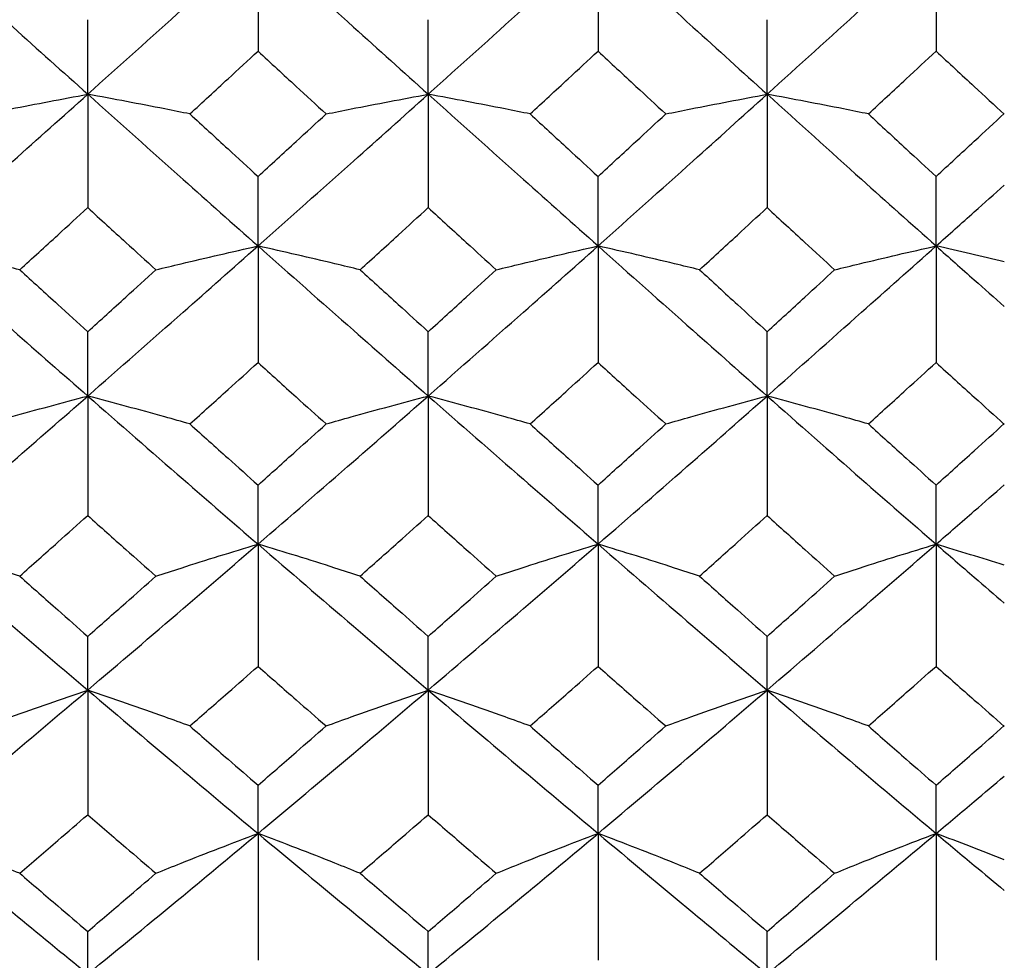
# Model space of a CAD drawing. Header units: inches. Extents: x 1.7 to 20.7, y 4 to 15.1.
# Tile 13 of 54: x 13.999 to 14.402, y 4.89 to 5.275. Entities that reach past the tile are written whole.
import ezdxf

# ---------------------------------------------------------------- set-up
doc = ezdxf.new("R2010")
doc.units = ezdxf.units.IN
doc.header["$MEASUREMENT"] = 0

msp = doc.modelspace()

# ---------------------------------------------------------------- linework, layer by layer
at = {"color": 7, "linetype": 'Continuous', "lineweight": 25}
for p, q in [((14.09701, 5.30687), (14.09701, 5.26183)), ((14.23614, 5.30687), (14.23614, 5.26183)), ((14.37447, 5.30687), (14.37447, 5.26183)), ((14.02734, 5.24421), (14.02734, 5.2747)), ((14.16665, 5.24421), (14.16665, 5.2747)), ((14.30534, 5.24421), (14.30534, 5.2747)), ((14.02734, 5.24421), (14.02734, 5.1978)), ((14.16665, 5.24421), (14.16665, 5.1978)), ((14.30534, 5.24421), (14.30534, 5.1978)), ((14.09701, 5.18212), (14.09701, 5.21056)), ((14.23614, 5.18212), (14.23614, 5.21056)), ((14.37447, 5.18212), (14.37447, 5.21056)), ((14.09701, 5.18212), (14.09701, 5.13443)), ((14.23614, 5.18212), (14.23614, 5.13443)), ((14.37447, 5.18212), (14.37447, 5.13443)), ((14.02734, 5.12072), (14.02734, 5.14705)), ((14.16665, 5.12072), (14.16665, 5.14705)), ((14.30534, 5.12072), (14.30534, 5.14705)), ((14.02734, 5.12072), (14.02734, 5.07183)), ((14.16665, 5.12072), (14.16665, 5.07183)), ((14.30534, 5.12072), (14.30534, 5.07183)), ((14.09701, 5.06011), (14.09701, 5.08428)), ((14.23614, 5.06011), (14.23614, 5.08428)), ((14.37447, 5.06011), (14.37447, 5.08428)), ((14.09701, 5.06011), (14.09701, 5.01011)), ((14.23614, 5.06011), (14.23614, 5.01011)), ((14.37447, 5.06011), (14.37447, 5.01011)), ((14.02734, 5.00041), (14.02734, 5.02238)), ((14.16665, 5.00041), (14.16665, 5.02238)), ((14.30534, 5.00041), (14.30534, 5.02238)), ((14.02734, 5.00041), (14.02734, 4.94941)), ((14.16665, 5.00041), (14.16665, 4.94941)), ((14.30534, 5.00041), (14.30534, 4.94941)), ((14.09701, 4.94174), (14.09701, 4.96147)), ((14.23614, 4.94174), (14.23614, 4.96147)), ((14.37447, 4.94174), (14.37447, 4.96147)), ((14.09701, 4.94174), (14.09701, 4.88983)), ((14.23614, 4.94174), (14.23614, 4.88983)), ((14.37447, 4.94174), (14.37447, 4.88983)), ((14.02734, 4.88422), (14.02734, 4.90165)), ((14.16665, 4.88422), (14.16665, 4.90165)), ((14.30534, 4.88422), (14.30534, 4.90165))]:
    msp.add_line(p, q, dxfattribs=at)
for points, knots in [([(13.95778, 5.30687), (13.97075, 5.29514), (13.99393, 5.27418), (14.01712, 5.25338), (14.02734, 5.24421)], [0, 0, 0, 0, 0.559681, 1, 1, 1, 1]), ([(14.02734, 5.24421), (14.04034, 5.25588), (14.06356, 5.2767), (14.08678, 5.29765), (14.09701, 5.30687)], [0, 0, 0, 0, 0.5599259, 1, 1, 1, 1]), ([(14.09701, 5.30687), (14.11001, 5.29514), (14.13323, 5.2742), (14.15644, 5.25337), (14.16665, 5.24421)], [0, 0, 0, 0, 0.560171, 1, 1, 1, 1]), ([(14.16665, 5.24421), (14.17964, 5.25588), (14.20281, 5.27669), (14.22596, 5.29765), (14.23614, 5.30687)], [0, 0, 0, 0, 0.560416, 1, 1, 1, 1]), ([(14.23614, 5.30687), (14.24908, 5.29514), (14.27217, 5.27421), (14.29521, 5.25337), (14.30534, 5.24421)], [0, 0, 0, 0, 0.560661, 1, 1, 1, 1]), ([(14.30534, 5.24421), (14.31822, 5.25587), (14.34124, 5.27672), (14.36431, 5.29765), (14.37447, 5.30687)], [0, 0, 0, 0, 0.559326, 1, 1, 1, 1]), ([(14.06913, 5.23615), (14.07434, 5.24094), (14.08363, 5.24949), (14.09292, 5.25806), (14.09701, 5.26183)], [0, 0, 0, 0, 0.559999, 1, 1, 1, 1]), ([(14.09701, 5.26183), (14.10221, 5.25703), (14.1115, 5.24846), (14.12079, 5.23991), (14.12487, 5.23615)], [0, 0, 0, 0, 0.5600375, 1, 1, 1, 1]), ([(14.20837, 5.23615), (14.21356, 5.24094), (14.22282, 5.24949), (14.23207, 5.25806), (14.23614, 5.26183)], [0, 0, 0, 0, 0.560192, 1, 1, 1, 1]), ([(14.23614, 5.26183), (14.24132, 5.25703), (14.25056, 5.24846), (14.2598, 5.23991), (14.26386, 5.23615)], [0, 0, 0, 0, 0.560231, 1, 1, 1, 1]), ([(14.34678, 5.23615), (14.35194, 5.24094), (14.36117, 5.24949), (14.37041, 5.25806), (14.37447, 5.26183)], [0, 0, 0, 0, 0.559753, 1, 1, 1, 1]), ([(14.37447, 5.26183), (14.37968, 5.257), (14.38899, 5.24838), (14.39829, 5.23978), (14.40239, 5.23599)], [0, 0, 0, 0, 0.55979, 1, 1, 1, 1]), ([(13.95778, 5.18212), (13.97075, 5.19367), (13.99393, 5.2143), (14.01712, 5.23507), (14.02734, 5.24421)], [0, 0, 0, 0, 0.559681, 1, 1, 1, 1]), ([(13.98558, 5.23615), (13.989, 5.23683), (13.99756, 5.23854), (14.01144, 5.24124), (14.02204, 5.24322), (14.02734, 5.24421)], [0, 0, 0, 0, 0.249938, 0.624926, 1, 1, 1, 1]), ([(14.02734, 5.24421), (14.04034, 5.23258), (14.06356, 5.21181), (14.08678, 5.1912), (14.09701, 5.18212)], [0, 0, 0, 0, 0.559926, 1, 1, 1, 1]), ([(14.06913, 5.23615), (14.06571, 5.23683), (14.05714, 5.23854), (14.04324, 5.24124), (14.03264, 5.24322), (14.02734, 5.24421)], [0, 0, 0, 0, 0.249941, 0.62493, 1, 1, 1, 1]), ([(14.09701, 5.18212), (14.11001, 5.19367), (14.13323, 5.21429), (14.15644, 5.23507), (14.16665, 5.24421)], [0, 0, 0, 0, 0.560171, 1, 1, 1, 1]), ([(14.12487, 5.23615), (14.1283, 5.23683), (14.13686, 5.23854), (14.15076, 5.24124), (14.16135, 5.24322), (14.16665, 5.24421)], [0, 0, 0, 0, 0.249941, 0.62493, 1, 1, 1, 1]), ([(14.16665, 5.24421), (14.17964, 5.23258), (14.20281, 5.21182), (14.22596, 5.19119), (14.23614, 5.18212)], [0, 0, 0, 0, 0.5604158, 1, 1, 1, 1]), ([(14.20837, 5.23615), (14.20495, 5.23683), (14.1964, 5.23854), (14.18253, 5.24124), (14.17194, 5.24322), (14.16665, 5.24421)], [0, 0, 0, 0, 0.249937, 0.624925, 1, 1, 1, 1]), ([(14.23614, 5.18212), (14.24908, 5.19367), (14.27217, 5.21428), (14.29521, 5.23508), (14.30534, 5.24421)], [0, 0, 0, 0, 0.560661, 1, 1, 1, 1]), ([(14.26386, 5.23615), (14.26726, 5.23683), (14.27577, 5.23854), (14.28956, 5.24124), (14.30008, 5.24322), (14.30534, 5.24421)], [0, 0, 0, 0, 0.249945, 0.624934, 1, 1, 1, 1]), ([(14.30534, 5.24421), (14.31822, 5.23258), (14.34124, 5.21179), (14.36431, 5.1912), (14.37447, 5.18212)], [0, 0, 0, 0, 0.559326, 1, 1, 1, 1]), ([(14.34678, 5.23615), (14.34338, 5.23683), (14.33488, 5.23854), (14.3211, 5.24124), (14.31059, 5.24322), (14.30534, 5.24421)], [0, 0, 0, 0, 0.2499447, 0.6249341, 1, 1, 1, 1]), ([(14.06913, 5.23615), (14.07434, 5.23137), (14.08363, 5.22283), (14.09292, 5.21431), (14.09701, 5.21056)], [0, 0, 0, 0, 0.559999, 1, 1, 1, 1]), ([(14.09701, 5.21056), (14.10221, 5.21533), (14.1115, 5.22385), (14.12079, 5.23239), (14.12487, 5.23615)], [0, 0, 0, 0, 0.560038, 1, 1, 1, 1]), ([(14.20837, 5.23615), (14.21356, 5.23137), (14.22282, 5.22283), (14.23207, 5.21431), (14.23614, 5.21056)], [0, 0, 0, 0, 0.560192, 1, 1, 1, 1]), ([(14.23614, 5.21056), (14.24132, 5.21533), (14.25056, 5.22385), (14.2598, 5.23239), (14.26386, 5.23615)], [0, 0, 0, 0, 0.560231, 1, 1, 1, 1]), ([(14.34678, 5.23615), (14.35194, 5.23137), (14.36117, 5.22282), (14.37041, 5.21431), (14.37447, 5.21056)], [0, 0, 0, 0, 0.559753, 1, 1, 1, 1]), ([(14.37447, 5.21056), (14.37968, 5.21536), (14.38899, 5.22393), (14.39829, 5.23253), (14.40239, 5.23631)], [0, 0, 0, 0, 0.55979, 1, 1, 1, 1]), ([(14.37447, 5.18212), (14.37968, 5.18677), (14.38899, 5.19506), (14.3983, 5.20338), (14.4024, 5.20704)], [0, 0, 0, 0, 0.559787, 1, 1, 1, 1]), ([(13.99949, 5.17237), (14.00469, 5.17711), (14.01397, 5.18558), (14.02325, 5.19407), (14.02734, 5.1978)], [0, 0, 0, 0, 0.559902, 1, 1, 1, 1]), ([(14.02734, 5.1978), (14.03254, 5.19305), (14.04182, 5.18456), (14.05111, 5.17609), (14.0552, 5.17237)], [0, 0, 0, 0, 0.559941, 1, 1, 1, 1]), ([(14.1388, 5.17237), (14.144, 5.17711), (14.15329, 5.18557), (14.16257, 5.19407), (14.16665, 5.1978)], [0, 0, 0, 0, 0.5600956, 1, 1, 1, 1]), ([(14.16665, 5.1978), (14.17185, 5.19305), (14.18112, 5.18456), (14.19039, 5.17609), (14.19447, 5.17237)], [0, 0, 0, 0, 0.560134, 1, 1, 1, 1]), ([(14.2777, 5.17237), (14.28286, 5.17711), (14.29208, 5.18557), (14.30129, 5.19407), (14.30534, 5.1978)], [0, 0, 0, 0, 0.5602889, 1, 1, 1, 1]), ([(14.30534, 5.1978), (14.31049, 5.19305), (14.31969, 5.18455), (14.32889, 5.17609), (14.33295, 5.17237)], [0, 0, 0, 0, 0.559753, 1, 1, 1, 1]), ([(13.95778, 5.18212), (13.97075, 5.17061), (13.99393, 5.15004), (14.01712, 5.12968), (14.02734, 5.12072)], [0, 0, 0, 0, 0.559681, 1, 1, 1, 1]), ([(13.99949, 5.17237), (13.99607, 5.1732), (13.98752, 5.17526), (13.97365, 5.17852), (13.96307, 5.18092), (13.95778, 5.18212)], [0, 0, 0, 0, 0.249942, 0.624932, 1, 1, 1, 1]), ([(14.02734, 5.12072), (14.04034, 5.13213), (14.06356, 5.15251), (14.08678, 5.17308), (14.09701, 5.18212)], [0, 0, 0, 0, 0.559926, 1, 1, 1, 1]), ([(14.0552, 5.17237), (14.05863, 5.1732), (14.0672, 5.17526), (14.0811, 5.17853), (14.0917, 5.18092), (14.09701, 5.18212)], [0, 0, 0, 0, 0.24994, 0.624928, 1, 1, 1, 1]), ([(14.09701, 5.18212), (14.11001, 5.17061), (14.13323, 5.15006), (14.15644, 5.12968), (14.16665, 5.12072)], [0, 0, 0, 0, 0.560171, 1, 1, 1, 1]), ([(14.1388, 5.17237), (14.13538, 5.1732), (14.12681, 5.17526), (14.11291, 5.17853), (14.10231, 5.18092), (14.09701, 5.18212)], [0, 0, 0, 0, 0.249939, 0.624928, 1, 1, 1, 1]), ([(14.16665, 5.12072), (14.17964, 5.13213), (14.20281, 5.1525), (14.22596, 5.17308), (14.23614, 5.18212)], [0, 0, 0, 0, 0.560416, 1, 1, 1, 1]), ([(14.19447, 5.17237), (14.19789, 5.1732), (14.20643, 5.17526), (14.22029, 5.17852), (14.23085, 5.18092), (14.23614, 5.18212)], [0, 0, 0, 0, 0.249943, 0.624932, 1, 1, 1, 1]), ([(14.23614, 5.18212), (14.24908, 5.17061), (14.27217, 5.15007), (14.29521, 5.12968), (14.30534, 5.12072)], [0, 0, 0, 0, 0.560661, 1, 1, 1, 1]), ([(14.2777, 5.17237), (14.2743, 5.1732), (14.26578, 5.17526), (14.25196, 5.17853), (14.24141, 5.18093), (14.23614, 5.18212)], [0, 0, 0, 0, 0.249935, 0.624923, 1, 1, 1, 1]), ([(14.30534, 5.12072), (14.31822, 5.13213), (14.34124, 5.15253), (14.36431, 5.17307), (14.37447, 5.18212)], [0, 0, 0, 0, 0.559326, 1, 1, 1, 1]), ([(14.33295, 5.17237), (14.33635, 5.1732), (14.34486, 5.17526), (14.35866, 5.17853), (14.3692, 5.18093), (14.37447, 5.18212)], [0, 0, 0, 0, 0.249935, 0.624923, 1, 1, 1, 1]), ([(14.37447, 5.18212), (14.37968, 5.17749), (14.38899, 5.1692), (14.3983, 5.16095), (14.4024, 5.15732)], [0, 0, 0, 0, 0.559787, 1, 1, 1, 1]), ([(14.40238, 5.17567), (14.39777, 5.17676), (14.38855, 5.17893), (14.37917, 5.18106), (14.37447, 5.18212)], [0, 0, 0, 0, 0.499959, 1, 1, 1, 1]), ([(13.99949, 5.17237), (14.00469, 5.16763), (14.01397, 5.15918), (14.02325, 5.15075), (14.02734, 5.14705)], [0, 0, 0, 0, 0.559902, 1, 1, 1, 1]), ([(14.02734, 5.14705), (14.03254, 5.15176), (14.04182, 5.16019), (14.05111, 5.16865), (14.0552, 5.17237)], [0, 0, 0, 0, 0.559941, 1, 1, 1, 1]), ([(14.1388, 5.17237), (14.144, 5.16763), (14.15329, 5.15918), (14.16257, 5.15075), (14.16665, 5.14705)], [0, 0, 0, 0, 0.5600956, 1, 1, 1, 1]), ([(14.16665, 5.14705), (14.17185, 5.15177), (14.18112, 5.16019), (14.19039, 5.16865), (14.19447, 5.17237)], [0, 0, 0, 0, 0.560134, 1, 1, 1, 1]), ([(14.2777, 5.17237), (14.28286, 5.16763), (14.29208, 5.15918), (14.30129, 5.15075), (14.30534, 5.14705)], [0, 0, 0, 0, 0.5602889, 1, 1, 1, 1]), ([(14.30534, 5.14705), (14.31049, 5.15176), (14.31969, 5.16019), (14.32889, 5.16865), (14.33295, 5.17237)], [0, 0, 0, 0, 0.559753, 1, 1, 1, 1]), ([(14.06913, 5.10929), (14.07434, 5.11397), (14.08363, 5.12234), (14.09292, 5.13073), (14.09701, 5.13443)], [0, 0, 0, 0, 0.559999, 1, 1, 1, 1]), ([(14.09701, 5.13443), (14.10221, 5.12973), (14.1115, 5.12133), (14.12079, 5.11297), (14.12487, 5.10929)], [0, 0, 0, 0, 0.560038, 1, 1, 1, 1]), ([(14.20837, 5.10929), (14.21356, 5.11397), (14.22282, 5.12234), (14.23207, 5.13073), (14.23614, 5.13443)], [0, 0, 0, 0, 0.560192, 1, 1, 1, 1]), ([(14.23614, 5.13443), (14.24132, 5.12973), (14.25056, 5.12133), (14.2598, 5.11297), (14.26386, 5.10929)], [0, 0, 0, 0, 0.560231, 1, 1, 1, 1]), ([(14.34678, 5.10929), (14.35194, 5.11397), (14.36117, 5.12234), (14.37041, 5.13073), (14.37447, 5.13443)], [0, 0, 0, 0, 0.559753, 1, 1, 1, 1]), ([(14.37447, 5.13443), (14.37968, 5.1297), (14.38899, 5.12125), (14.39829, 5.11284), (14.40239, 5.10913)], [0, 0, 0, 0, 0.55979, 1, 1, 1, 1]), ([(13.95778, 5.06011), (13.97075, 5.07136), (13.99393, 5.09147), (14.01712, 5.11178), (14.02734, 5.12072)], [0, 0, 0, 0, 0.559681, 1, 1, 1, 1]), ([(13.98558, 5.10929), (13.989, 5.11026), (13.99756, 5.11268), (14.01144, 5.1165), (14.02204, 5.11931), (14.02734, 5.12072)], [0, 0, 0, 0, 0.249938, 0.624926, 1, 1, 1, 1]), ([(14.02734, 5.12072), (14.04034, 5.10935), (14.06356, 5.08904), (14.08678, 5.06895), (14.09701, 5.06011)], [0, 0, 0, 0, 0.559926, 1, 1, 1, 1]), ([(14.06913, 5.10929), (14.06571, 5.11026), (14.05714, 5.11268), (14.04324, 5.1165), (14.03264, 5.11931), (14.02734, 5.12072)], [0, 0, 0, 0, 0.2499408, 0.6249297, 1, 1, 1, 1]), ([(14.09701, 5.06011), (14.11001, 5.07136), (14.13323, 5.09146), (14.15644, 5.11178), (14.16665, 5.12072)], [0, 0, 0, 0, 0.560171, 1, 1, 1, 1]), ([(14.12487, 5.10929), (14.1283, 5.11026), (14.13686, 5.11268), (14.15076, 5.1165), (14.16135, 5.11931), (14.16665, 5.12072)], [0, 0, 0, 0, 0.249941, 0.62493, 1, 1, 1, 1]), ([(14.16665, 5.12072), (14.17964, 5.10934), (14.20281, 5.08905), (14.22596, 5.06895), (14.23614, 5.06011)], [0, 0, 0, 0, 0.5604158, 1, 1, 1, 1]), ([(14.20837, 5.10929), (14.20495, 5.11026), (14.1964, 5.11268), (14.18253, 5.1165), (14.17194, 5.11931), (14.16665, 5.12072)], [0, 0, 0, 0, 0.249937, 0.624925, 1, 1, 1, 1]), ([(14.23614, 5.06011), (14.24908, 5.07137), (14.27217, 5.09145), (14.29521, 5.11178), (14.30534, 5.12072)], [0, 0, 0, 0, 0.560661, 1, 1, 1, 1]), ([(14.26386, 5.10929), (14.26726, 5.11026), (14.27577, 5.11268), (14.28956, 5.1165), (14.30008, 5.11931), (14.30534, 5.12072)], [0, 0, 0, 0, 0.249945, 0.624934, 1, 1, 1, 1]), ([(14.30534, 5.12072), (14.31822, 5.10935), (14.34124, 5.08902), (14.36431, 5.06895), (14.37447, 5.06011)], [0, 0, 0, 0, 0.559326, 1, 1, 1, 1]), ([(14.34678, 5.10929), (14.34338, 5.11026), (14.33488, 5.11268), (14.3211, 5.1165), (14.31059, 5.11931), (14.30534, 5.12072)], [0, 0, 0, 0, 0.249945, 0.624934, 1, 1, 1, 1]), ([(14.06913, 5.10929), (14.07434, 5.10461), (14.08363, 5.09626), (14.09292, 5.08794), (14.09701, 5.08428)], [0, 0, 0, 0, 0.559999, 1, 1, 1, 1]), ([(14.09701, 5.08428), (14.10221, 5.08894), (14.1115, 5.09726), (14.12079, 5.10561), (14.12487, 5.10929)], [0, 0, 0, 0, 0.560038, 1, 1, 1, 1]), ([(14.20837, 5.10929), (14.21356, 5.10461), (14.22282, 5.09626), (14.23207, 5.08794), (14.23614, 5.08428)], [0, 0, 0, 0, 0.560192, 1, 1, 1, 1]), ([(14.23614, 5.08428), (14.24132, 5.08894), (14.25056, 5.09726), (14.2598, 5.10561), (14.26386, 5.10929)], [0, 0, 0, 0, 0.560231, 1, 1, 1, 1]), ([(14.34678, 5.10929), (14.35194, 5.10461), (14.36117, 5.09626), (14.37041, 5.08794), (14.37447, 5.08428)], [0, 0, 0, 0, 0.559753, 1, 1, 1, 1]), ([(14.37447, 5.08428), (14.37968, 5.08897), (14.38899, 5.09734), (14.39829, 5.10574), (14.40239, 5.10944)], [0, 0, 0, 0, 0.5597901, 1, 1, 1, 1]), ([(14.37447, 5.06011), (14.37968, 5.06463), (14.38899, 5.07271), (14.3983, 5.08083), (14.4024, 5.0844)], [0, 0, 0, 0, 0.559787, 1, 1, 1, 1]), ([(13.99949, 5.04703), (14.00469, 5.05165), (14.01397, 5.0599), (14.02325, 5.06818), (14.02734, 5.07183)], [0, 0, 0, 0, 0.559902, 1, 1, 1, 1]), ([(14.02734, 5.07183), (14.03254, 5.06719), (14.04182, 5.0589), (14.05111, 5.05066), (14.0552, 5.04703)], [0, 0, 0, 0, 0.5599408, 1, 1, 1, 1]), ([(14.1388, 5.04703), (14.144, 5.05165), (14.15329, 5.05989), (14.16257, 5.06818), (14.16665, 5.07183)], [0, 0, 0, 0, 0.560096, 1, 1, 1, 1]), ([(14.16665, 5.07183), (14.17185, 5.06719), (14.18112, 5.0589), (14.19039, 5.05066), (14.19447, 5.04703)], [0, 0, 0, 0, 0.560134, 1, 1, 1, 1]), ([(14.2777, 5.04703), (14.28286, 5.05165), (14.29208, 5.05989), (14.30129, 5.06818), (14.30534, 5.07183)], [0, 0, 0, 0, 0.560289, 1, 1, 1, 1]), ([(14.30534, 5.07183), (14.31049, 5.06719), (14.31969, 5.0589), (14.32889, 5.05066), (14.33295, 5.04703)], [0, 0, 0, 0, 0.559753, 1, 1, 1, 1]), ([(13.95778, 5.06011), (13.97075, 5.0489), (13.99393, 5.02887), (14.01712, 5.00911), (14.02734, 5.00041)], [0, 0, 0, 0, 0.559681, 1, 1, 1, 1]), ([(13.99949, 5.04703), (13.99607, 5.04814), (13.98752, 5.05091), (13.97365, 5.05528), (13.96307, 5.0585), (13.95778, 5.06011)], [0, 0, 0, 0, 0.249942, 0.624932, 1, 1, 1, 1]), ([(14.02734, 5.00041), (14.04034, 5.01149), (14.06356, 5.03127), (14.08678, 5.0513), (14.09701, 5.06011)], [0, 0, 0, 0, 0.559926, 1, 1, 1, 1]), ([(14.0552, 5.04703), (14.05863, 5.04814), (14.0672, 5.05091), (14.0811, 5.05528), (14.0917, 5.0585), (14.09701, 5.06011)], [0, 0, 0, 0, 0.2499397, 0.6249283, 1, 1, 1, 1]), ([(14.09701, 5.06011), (14.11001, 5.0489), (14.13323, 5.02889), (14.15644, 5.00911), (14.16665, 5.00041)], [0, 0, 0, 0, 0.560171, 1, 1, 1, 1]), ([(14.1388, 5.04703), (14.13538, 5.04814), (14.12681, 5.05091), (14.11291, 5.05528), (14.10231, 5.0585), (14.09701, 5.06011)], [0, 0, 0, 0, 0.249939, 0.624928, 1, 1, 1, 1]), ([(14.16665, 5.00041), (14.17964, 5.01149), (14.20281, 5.03126), (14.22596, 5.0513), (14.23614, 5.06011)], [0, 0, 0, 0, 0.560416, 1, 1, 1, 1]), ([(14.19447, 5.04703), (14.19789, 5.04814), (14.20643, 5.05091), (14.22029, 5.05528), (14.23085, 5.0585), (14.23614, 5.06011)], [0, 0, 0, 0, 0.249943, 0.624932, 1, 1, 1, 1]), ([(14.23614, 5.06011), (14.24908, 5.0489), (14.27217, 5.0289), (14.29521, 5.00911), (14.30534, 5.00041)], [0, 0, 0, 0, 0.560661, 1, 1, 1, 1]), ([(14.2777, 5.04703), (14.2743, 5.04814), (14.26578, 5.05091), (14.25196, 5.05528), (14.24141, 5.0585), (14.23614, 5.06011)], [0, 0, 0, 0, 0.249935, 0.624923, 1, 1, 1, 1]), ([(14.30534, 5.00041), (14.31822, 5.01149), (14.34124, 5.03129), (14.36431, 5.05129), (14.37447, 5.06011)], [0, 0, 0, 0, 0.559326, 1, 1, 1, 1]), ([(14.33295, 5.04703), (14.33635, 5.04814), (14.34486, 5.05091), (14.35866, 5.05528), (14.3692, 5.0585), (14.37447, 5.06011)], [0, 0, 0, 0, 0.249935, 0.624923, 1, 1, 1, 1]), ([(14.37447, 5.06011), (14.37968, 5.05559), (14.38899, 5.04752), (14.3983, 5.0395), (14.4024, 5.03596)], [0, 0, 0, 0, 0.559787, 1, 1, 1, 1]), ([(14.40238, 5.05145), (14.39777, 5.05291), (14.38855, 5.05582), (14.37917, 5.05868), (14.37447, 5.06011)], [0, 0, 0, 0, 0.499959, 1, 1, 1, 1]), ([(13.99949, 5.04703), (14.00469, 5.04242), (14.01397, 5.03418), (14.02325, 5.02599), (14.02734, 5.02238)], [0, 0, 0, 0, 0.559902, 1, 1, 1, 1]), ([(14.02734, 5.02238), (14.03254, 5.02697), (14.04182, 5.03517), (14.05111, 5.0434), (14.0552, 5.04703)], [0, 0, 0, 0, 0.559941, 1, 1, 1, 1]), ([(14.1388, 5.04703), (14.144, 5.04242), (14.15329, 5.03418), (14.16257, 5.02599), (14.16665, 5.02238)], [0, 0, 0, 0, 0.560096, 1, 1, 1, 1]), ([(14.16665, 5.02238), (14.17185, 5.02697), (14.18112, 5.03517), (14.19039, 5.0434), (14.19447, 5.04703)], [0, 0, 0, 0, 0.5601343, 1, 1, 1, 1]), ([(14.2777, 5.04703), (14.28286, 5.04242), (14.29208, 5.03418), (14.30129, 5.02599), (14.30534, 5.02238)], [0, 0, 0, 0, 0.560289, 1, 1, 1, 1]), ([(14.30534, 5.02238), (14.31049, 5.02697), (14.31969, 5.03517), (14.32889, 5.0434), (14.33295, 5.04703)], [0, 0, 0, 0, 0.559753, 1, 1, 1, 1]), ([(14.06913, 4.98571), (14.07434, 4.99025), (14.08363, 4.99837), (14.09292, 5.00652), (14.09701, 5.01011)], [0, 0, 0, 0, 0.559999, 1, 1, 1, 1]), ([(14.09701, 5.01011), (14.10221, 5.00555), (14.1115, 4.99739), (14.12079, 4.98928), (14.12487, 4.98571)], [0, 0, 0, 0, 0.560038, 1, 1, 1, 1]), ([(14.20837, 4.98571), (14.21356, 4.99025), (14.22282, 4.99837), (14.23207, 5.00653), (14.23614, 5.01011)], [0, 0, 0, 0, 0.560192, 1, 1, 1, 1]), ([(14.23614, 5.01011), (14.24132, 5.00555), (14.25056, 4.99739), (14.2598, 4.98928), (14.26386, 4.98571)], [0, 0, 0, 0, 0.560231, 1, 1, 1, 1]), ([(14.34678, 4.98571), (14.35194, 4.99025), (14.36117, 4.99837), (14.37041, 5.00652), (14.37447, 5.01011)], [0, 0, 0, 0, 0.559753, 1, 1, 1, 1]), ([(14.37447, 5.01011), (14.37968, 5.00552), (14.38899, 4.99731), (14.39829, 4.98915), (14.40239, 4.98556)], [0, 0, 0, 0, 0.55979, 1, 1, 1, 1]), ([(13.95778, 4.94174), (13.97075, 4.95262), (13.99393, 4.97206), (14.01712, 4.99174), (14.02734, 5.00041)], [0, 0, 0, 0, 0.559681, 1, 1, 1, 1]), ([(13.98558, 4.98571), (13.989, 4.98695), (13.99756, 4.99007), (14.01144, 4.99499), (14.02204, 4.9986), (14.02734, 5.00041)], [0, 0, 0, 0, 0.2499379, 0.6249263, 1, 1, 1, 1]), ([(14.02734, 5.00041), (14.04034, 4.98939), (14.06356, 4.9697), (14.08678, 4.95029), (14.09701, 4.94174)], [0, 0, 0, 0, 0.559926, 1, 1, 1, 1]), ([(14.06913, 4.98571), (14.06571, 4.98695), (14.05714, 4.99007), (14.04324, 4.99499), (14.03264, 4.9986), (14.02734, 5.00041)], [0, 0, 0, 0, 0.2499408, 0.6249297, 1, 1, 1, 1]), ([(14.09701, 4.94174), (14.11001, 4.95262), (14.13323, 4.97204), (14.15644, 4.99175), (14.16665, 5.00041)], [0, 0, 0, 0, 0.560171, 1, 1, 1, 1]), ([(14.12487, 4.98571), (14.1283, 4.98695), (14.13686, 4.99007), (14.15076, 4.99498), (14.16135, 4.9986), (14.16665, 5.00041)], [0, 0, 0, 0, 0.249941, 0.62493, 1, 1, 1, 1]), ([(14.16665, 5.00041), (14.17964, 4.98939), (14.20281, 4.96971), (14.22596, 4.95028), (14.23614, 4.94174)], [0, 0, 0, 0, 0.560416, 1, 1, 1, 1]), ([(14.20837, 4.98571), (14.20495, 4.98695), (14.1964, 4.99007), (14.18253, 4.99499), (14.17194, 4.9986), (14.16665, 5.00041)], [0, 0, 0, 0, 0.249937, 0.624925, 1, 1, 1, 1]), ([(14.23614, 4.94174), (14.24908, 4.95262), (14.27217, 4.97203), (14.29521, 4.99175), (14.30534, 5.00041)], [0, 0, 0, 0, 0.560661, 1, 1, 1, 1]), ([(14.26386, 4.98571), (14.26726, 4.98695), (14.27577, 4.99007), (14.28956, 4.99498), (14.30008, 4.9986), (14.30534, 5.00041)], [0, 0, 0, 0, 0.2499448, 0.6249344, 1, 1, 1, 1]), ([(14.30534, 5.00041), (14.31822, 4.98939), (14.34124, 4.96968), (14.36431, 4.95029), (14.37447, 4.94174)], [0, 0, 0, 0, 0.559326, 1, 1, 1, 1]), ([(14.34678, 4.98571), (14.34338, 4.98695), (14.33488, 4.99007), (14.3211, 4.99498), (14.31059, 4.9986), (14.30534, 5.00041)], [0, 0, 0, 0, 0.249945, 0.624934, 1, 1, 1, 1]), ([(14.06913, 4.98571), (14.07434, 4.98117), (14.08363, 4.97307), (14.09292, 4.96501), (14.09701, 4.96147)], [0, 0, 0, 0, 0.559999, 1, 1, 1, 1]), ([(14.09701, 4.96147), (14.10221, 4.96598), (14.1115, 4.97404), (14.12079, 4.98214), (14.12487, 4.98571)], [0, 0, 0, 0, 0.560038, 1, 1, 1, 1]), ([(14.20837, 4.98571), (14.21356, 4.98117), (14.22282, 4.97307), (14.23207, 4.96501), (14.23614, 4.96147)], [0, 0, 0, 0, 0.5601923, 1, 1, 1, 1]), ([(14.23614, 4.96147), (14.24132, 4.96598), (14.25056, 4.97404), (14.2598, 4.98214), (14.26386, 4.98571)], [0, 0, 0, 0, 0.560231, 1, 1, 1, 1]), ([(14.34678, 4.98571), (14.35194, 4.98117), (14.36117, 4.97307), (14.37041, 4.96501), (14.37447, 4.96147)], [0, 0, 0, 0, 0.559753, 1, 1, 1, 1]), ([(14.37447, 4.96147), (14.37968, 4.96601), (14.38899, 4.97412), (14.39829, 4.98227), (14.40239, 4.98586)], [0, 0, 0, 0, 0.55979, 1, 1, 1, 1]), ([(14.37447, 4.94174), (14.37968, 4.94612), (14.38899, 4.95392), (14.3983, 4.96177), (14.4024, 4.96523)], [0, 0, 0, 0, 0.559787, 1, 1, 1, 1]), ([(13.99949, 4.92544), (14.00469, 4.9299), (14.01397, 4.93787), (14.02325, 4.94589), (14.02734, 4.94941)], [0, 0, 0, 0, 0.5599021, 1, 1, 1, 1]), ([(14.02734, 4.94941), (14.03254, 4.94493), (14.04182, 4.93691), (14.05111, 4.92895), (14.0552, 4.92544)], [0, 0, 0, 0, 0.5599408, 1, 1, 1, 1]), ([(14.1388, 4.92544), (14.144, 4.9299), (14.15329, 4.93787), (14.16257, 4.94589), (14.16665, 4.94941)], [0, 0, 0, 0, 0.560096, 1, 1, 1, 1]), ([(14.16665, 4.94941), (14.17185, 4.94492), (14.18112, 4.93691), (14.19039, 4.92894), (14.19447, 4.92544)], [0, 0, 0, 0, 0.560134, 1, 1, 1, 1]), ([(14.2777, 4.92544), (14.28286, 4.9299), (14.29208, 4.93787), (14.30129, 4.94589), (14.30534, 4.94941)], [0, 0, 0, 0, 0.560289, 1, 1, 1, 1]), ([(14.30534, 4.94941), (14.31049, 4.94493), (14.31969, 4.93691), (14.32889, 4.92895), (14.33295, 4.92544)], [0, 0, 0, 0, 0.559753, 1, 1, 1, 1]), ([(13.95778, 4.94174), (13.97075, 4.93093), (13.99393, 4.9116), (14.01712, 4.89259), (14.02734, 4.88422)], [0, 0, 0, 0, 0.559681, 1, 1, 1, 1]), ([(13.99949, 4.92544), (13.99607, 4.92682), (13.98752, 4.93028), (13.97365, 4.93573), (13.96307, 4.93974), (13.95778, 4.94174)], [0, 0, 0, 0, 0.249942, 0.624932, 1, 1, 1, 1]), ([(14.02734, 4.88422), (14.04034, 4.89487), (14.06356, 4.91391), (14.08678, 4.93324), (14.09701, 4.94174)], [0, 0, 0, 0, 0.5599259, 1, 1, 1, 1]), ([(14.0552, 4.92544), (14.05863, 4.92682), (14.0672, 4.93028), (14.0811, 4.93573), (14.0917, 4.93974), (14.09701, 4.94174)], [0, 0, 0, 0, 0.24994, 0.624928, 1, 1, 1, 1]), ([(14.09701, 4.94174), (14.11001, 4.93092), (14.13323, 4.91161), (14.15644, 4.89258), (14.16665, 4.88422)], [0, 0, 0, 0, 0.560171, 1, 1, 1, 1]), ([(14.1388, 4.92544), (14.13538, 4.92682), (14.12681, 4.93028), (14.11291, 4.93573), (14.10231, 4.93974), (14.09701, 4.94174)], [0, 0, 0, 0, 0.249939, 0.624928, 1, 1, 1, 1]), ([(14.16665, 4.88422), (14.17964, 4.89488), (14.20281, 4.9139), (14.22596, 4.93324), (14.23614, 4.94174)], [0, 0, 0, 0, 0.560416, 1, 1, 1, 1]), ([(14.19447, 4.92544), (14.19789, 4.92682), (14.20643, 4.93028), (14.22029, 4.93573), (14.23085, 4.93974), (14.23614, 4.94174)], [0, 0, 0, 0, 0.249943, 0.624932, 1, 1, 1, 1]), ([(14.23614, 4.94174), (14.24908, 4.93092), (14.27217, 4.91162), (14.29521, 4.89258), (14.30534, 4.88422)], [0, 0, 0, 0, 0.560661, 1, 1, 1, 1]), ([(14.2777, 4.92544), (14.2743, 4.92682), (14.26578, 4.93028), (14.25196, 4.93573), (14.24141, 4.93974), (14.23614, 4.94174)], [0, 0, 0, 0, 0.249935, 0.624923, 1, 1, 1, 1]), ([(14.30534, 4.88422), (14.31822, 4.89487), (14.34124, 4.91392), (14.36431, 4.93323), (14.37447, 4.94174)], [0, 0, 0, 0, 0.559326, 1, 1, 1, 1]), ([(14.33295, 4.92544), (14.33635, 4.92682), (14.34486, 4.93028), (14.35866, 4.93573), (14.3692, 4.93974), (14.37447, 4.94174)], [0, 0, 0, 0, 0.249935, 0.624923, 1, 1, 1, 1]), ([(14.37447, 4.94174), (14.37968, 4.93738), (14.38899, 4.92959), (14.3983, 4.92185), (14.4024, 4.91844)], [0, 0, 0, 0, 0.559787, 1, 1, 1, 1]), ([(14.40238, 4.93096), (14.39777, 4.93277), (14.38855, 4.9364), (14.37917, 4.93996), (14.37447, 4.94174)], [0, 0, 0, 0, 0.499959, 1, 1, 1, 1]), ([(13.99949, 4.92544), (14.00469, 4.92099), (14.01397, 4.91303), (14.02325, 4.90513), (14.02734, 4.90165)], [0, 0, 0, 0, 0.559902, 1, 1, 1, 1]), ([(14.02734, 4.90165), (14.03254, 4.90608), (14.04182, 4.91399), (14.05111, 4.92194), (14.0552, 4.92544)], [0, 0, 0, 0, 0.559941, 1, 1, 1, 1]), ([(14.1388, 4.92544), (14.144, 4.92099), (14.15329, 4.91304), (14.16257, 4.90513), (14.16665, 4.90165)], [0, 0, 0, 0, 0.5600956, 1, 1, 1, 1]), ([(14.16665, 4.90165), (14.17185, 4.90608), (14.18112, 4.91399), (14.19039, 4.92194), (14.19447, 4.92544)], [0, 0, 0, 0, 0.5601343, 1, 1, 1, 1]), ([(14.2777, 4.92544), (14.28286, 4.92099), (14.29208, 4.91304), (14.30129, 4.90513), (14.30534, 4.90165)], [0, 0, 0, 0, 0.560289, 1, 1, 1, 1]), ([(14.30534, 4.90165), (14.31049, 4.90608), (14.31969, 4.91399), (14.32889, 4.92194), (14.33295, 4.92544)], [0, 0, 0, 0, 0.559753, 1, 1, 1, 1])]:
    msp.add_open_spline(points, degree=3, knots=knots, dxfattribs=at)

doc.saveas('drawing.dxf')
